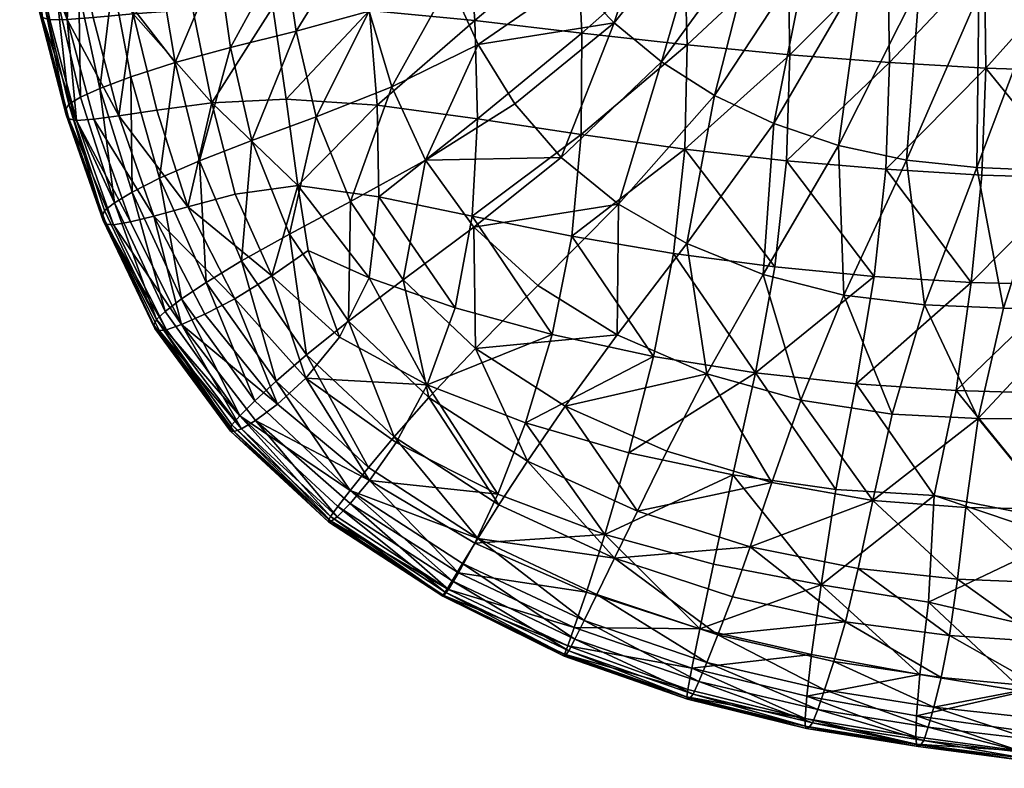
# Model space of a CAD drawing. Header units: inches. Extents: x -89.2 to 0, y -64 to 0.
# Tile 33 of 161: x -24.6 to -15.8, y -63.9 to -57.2. Entities that reach past the tile are written whole.
import ezdxf

# ---------------------------------------------------------------- set-up
doc = ezdxf.new("R2010")
doc.units = ezdxf.units.IN
doc.header["$MEASUREMENT"] = 0
doc.layers.add('AFUCH-3-STUP', color=5, linetype='Continuous')

msp = doc.modelspace()

# ---------------------------------------------------------------- meshes
at = {"layer": 'AFUCH-3-STUP'}
mesh = msp.add_polyface(dxfattribs=at)
corners = [(-15.9495, -56.6717, 17.331), (-15.1122, -56.7016, 17.3394), (-15.1392, -55.773, 17.3728), (-15.9775, -55.7446, 17.3641), (-14.2997, -56.7203, 17.3461), (-17.6943, -57.5048, 17.2338), (-18.615, -57.4154, 17.179), (-18.6362, -58.3491, 17.1236), (-17.7237, -58.453, 17.1669), (-16.8003, -57.5733, 17.2668), (-16.8344, -58.53, 17.1973), (-15.9368, -57.6226, 17.292), (-17.7136, -56.5696, 17.2685), (-18.6426, -56.4973, 17.2195), (-16.8158, -56.6273, 17.3051), (-15.1026, -57.6515, 17.3009), (-15.1389, -58.6077, 17.2389), (-17.7479, -55.658, 17.2969), (-16.8458, -55.7056, 17.3352), (-17.5322, -56.5957, 13.1543), (-17.997, -56.4048, 13.1476), (-17.4202, -55.0777, 13.1413), (-17.0439, -56.7534, 13.1597), (-16.9505, -55.1728, 13.1412), (-16.5321, -56.8745, 13.1603), (-16.473, -55.2517, 13.1412), (-16, -56.9573, 13.1631), (-15.9867, -55.3117, 13.1411), (-15.4508, -57.0054, 13.163), (-15.4928, -55.3555, 13.1412), (-14.8886, -57.0305, 13.1631), (-14.9917, -55.3861, 13.1412), (-18.3695, -57.868, 13.3288), (-17.8386, -58.1209, 13.3442), (-17.2595, -58.3175, 13.354), (-16.649, -58.4497, 13.3627), (-16.0196, -58.5144, 13.3655), (-15.3836, -58.5396, 13.3626), (-14.7487, -58.5544, 13.3584), (-14.323, -57.0515, 13.1634)]
mesh.append_faces([[corners[k] for k in face] for face in [(0, 1, 2), (2, 3, 0), (2, 1, 4), (5, 6, 7), (7, 8, 5), (9, 5, 8), (8, 10, 9), (11, 9, 10), (12, 13, 6), (6, 5, 12), (14, 12, 5), (5, 9, 14), (0, 14, 9), (9, 11, 0), (1, 0, 11), (11, 15, 1), (16, 15, 11), (4, 1, 15), (13, 12, 17), (12, 14, 18), (14, 0, 3), (19, 20, 21), (22, 19, 23), (24, 22, 25), (26, 24, 27), (28, 26, 29), (30, 28, 31), (20, 19, 32), (33, 32, 19), (19, 22, 33), (34, 33, 22), (22, 24, 34), (35, 34, 24), (24, 26, 35), (36, 35, 26), (26, 28, 36), (37, 36, 28), (28, 30, 37), (38, 37, 30), (30, 39, 38)]], dxfattribs={"vtx0": -1, "vtx1": -1, "vtx2": -1})
mesh = msp.add_polyface(dxfattribs=at)
corners = [(-19.2708, -55.6866, 13.1455), (-19.9774, -56.4137, 13.2684), (-20.2726, -55.9785, 13.2412), (-20.7415, -56.8517, 13.4455), (-20.9434, -56.2849, 13.3998), (-21.1109, -55.7061, 13.3578), (-21.6023, -56.4527, 13.5496), (-21.4633, -57.1129, 13.6053), (-21.262, -57.7898, 13.6608), (-20.4885, -57.4127, 13.4787), (-19.6461, -56.8288, 13.2893), (-19.2696, -57.2163, 13.302), (-20.1594, -57.9446, 13.5021), (-20.9587, -58.4479, 13.6942), (-21.9385, -58.0602, 13.8179), (-20.5185, -57.1968, 17.0239), (-21.4611, -57.1084, 16.9049), (-21.3925, -57.9549, 16.8595), (-20.4923, -58.0776, 16.9675), (-19.5599, -57.3087, 17.116), (-19.5635, -58.2195, 17.0568), (-18.615, -57.4154, 17.179), (-18.6362, -58.3491, 17.1236), (-20.5819, -56.3273, 17.0589), (-21.5526, -56.2637, 16.9339), (-19.6013, -56.4128, 17.1527), (-18.6426, -56.4973, 17.2195), (-20.6534, -55.472, 17.0771), (-19.6554, -55.5361, 17.1763), (-18.6844, -55.6007, 17.2463), (-18.8652, -55.9439, 13.1464), (-18.4407, -56.1849, 13.1472), (-18.8459, -57.5657, 13.3142), (-17.997, -56.4048, 13.1476), (-18.3695, -57.868, 13.3288), (-19.7439, -58.4257, 13.5117), (-19.2289, -58.8422, 13.5265)]
mesh.append_faces([[corners[k] for k in face] for face in [(0, 1, 2), (3, 4, 2), (2, 1, 3), (5, 4, 6), (7, 6, 4), (4, 3, 7), (8, 7, 3), (3, 9, 8), (10, 9, 3), (3, 1, 10), (11, 12, 9), (9, 10, 11), (13, 8, 9), (9, 12, 13), (7, 8, 14), (15, 16, 17), (17, 18, 15), (19, 15, 18), (18, 20, 19), (21, 19, 20), (20, 22, 21), (23, 24, 16), (16, 15, 23), (25, 23, 15), (15, 19, 25), (26, 25, 19), (19, 21, 26), (24, 23, 27), (23, 25, 28), (25, 26, 29), (10, 1, 0), (0, 30, 10), (11, 10, 30), (30, 31, 11), (32, 11, 31), (31, 33, 32), (34, 32, 33), (35, 12, 11), (11, 32, 35), (32, 34, 36)]], dxfattribs={"vtx0": -1, "vtx1": -1, "vtx2": -1})
mesh = msp.add_polyface(dxfattribs=at)
corners = [(-23.3406, -56.7532, 14.0517), (-23.4218, -55.9797, 14.0217), (-22.8844, -55.9173, 13.841), (-22.8174, -56.6574, 13.8776), (-22.2302, -56.5638, 13.711), (-22.3034, -55.8648, 13.669), (-23.7628, -56.8513, 14.227), (-23.8715, -56.0502, 14.2025), (-23.2048, -57.5737, 14.1007), (-23.5994, -57.7013, 14.2556), (-21.706, -55.8037, 13.5089), (-21.6023, -56.4527, 13.5496), (-22.1199, -57.2935, 13.7631), (-21.4633, -57.1129, 13.6053), (-21.9385, -58.0602, 13.8179), (-21.6315, -58.8204, 13.8598), (-21.262, -57.7898, 13.6608), (-22.707, -57.4396, 13.9248), (-22.5159, -58.2728, 13.9746), (-22.9845, -58.4535, 14.1357), (-23.3431, -58.6095, 14.2815), (-23.5896, -58.7343, 14.4296), (-23.8774, -57.8065, 14.4136), (-21.3925, -57.9549, 16.8595), (-22.2088, -57.9008, 16.7394), (-22.1039, -58.6752, 16.694), (-22.8743, -57.9359, 16.6102), (-22.3278, -57.0758, 16.772), (-23.0462, -57.0974, 16.6332), (-23.5808, -57.138, 16.509), (-23.3677, -58.001, 16.4949), (-21.4611, -57.1084, 16.9049), (-23.1928, -56.2576, 16.6435), (-23.7458, -56.2839, 16.5104), (-23.7089, -58.0522, 16.3841), (-23.9382, -57.1707, 16.3794), (-22.4477, -56.243, 16.7897), (-21.5526, -56.2637, 16.9339)]
mesh.append_faces([[corners[k] for k in face] for face in [(0, 1, 2), (2, 3, 0), (4, 3, 2), (2, 5, 4), (6, 7, 1), (1, 0, 6), (8, 9, 6), (6, 0, 8), (10, 11, 4), (12, 4, 11), (11, 13, 12), (14, 12, 13), (15, 14, 16), (17, 3, 4), (4, 12, 17), (18, 17, 12), (12, 14, 18), (8, 0, 3), (3, 17, 8), (19, 8, 17), (17, 18, 19), (20, 9, 8), (8, 19, 20), (23, 24, 25), (25, 24, 26), (27, 28, 26), (26, 24, 27), (29, 30, 26), (26, 28, 29), (31, 27, 24), (24, 23, 31), (32, 33, 29), (29, 28, 32), (34, 30, 29), (36, 32, 28), (28, 27, 36), (37, 36, 27), (27, 31, 37)]], dxfattribs={"vtx0": -1, "vtx1": -1, "vtx2": -1})
mesh.append_faces([[corners[k] for k in face] for face in [(29, 35, 34)]], dxfattribs={"vtx0": -1, "vtx2": -1})
mesh.append_faces([[corners[k] for k in face] for face in [(21, 22, 9)]], dxfattribs={"vtx1": -1, "vtx2": -1})
mesh = msp.add_polyface(dxfattribs=at)
corners = [(-24.0669, -56.9338, 14.3966), (-24.2004, -56.1109, 14.3794), (-23.8715, -56.0502, 14.2025), (-23.7628, -56.8513, 14.227), (-23.8774, -57.8065, 14.4136), (-23.5994, -57.7013, 14.2556), (-24.2598, -56.994, 14.5859), (-24.4135, -56.1547, 14.5708), (-24.052, -57.8851, 14.5968), (-24.3773, -57.0422, 14.8208), (-24.5379, -56.1896, 14.8127), (-24.1563, -57.9458, 14.8276), (-24.4153, -57.0865, 15.1248), (-24.5858, -56.2263, 15.1167), (-24.1837, -57.9945, 15.1316), (-23.7481, -58.8297, 14.6034), (-24.4161, -57.1313, 15.4633), (-24.5969, -56.2668, 15.4537), (-24.1814, -58.0408, 15.4699), (-24.3937, -57.1693, 15.7829), (-24.5746, -56.3015, 15.7737), (-24.1563, -58.0774, 15.7935), (-24.0886, -58.0941, 16.0595), (-24.3272, -57.1908, 16.0463), (-24.5063, -56.3225, 16.0331), (-24.1725, -57.1886, 16.2397), (-23.9319, -58.0808, 16.2452), (-24.1146, -56.3076, 16.3761), (-23.9382, -57.1707, 16.3794), (-23.5808, -57.138, 16.509), (-23.7458, -56.2839, 16.5104), (-24.3547, -56.3223, 16.2318), (-23.7089, -58.0522, 16.3841)]
mesh.append_faces([[corners[k] for k in face] for face in [(2, 3, 0), (3, 5, 4), (12, 13, 10), (14, 12, 9), (16, 17, 13), (13, 12, 16), (18, 16, 12), (12, 14, 18), (19, 20, 17), (17, 16, 19), (21, 19, 16), (16, 18, 21), (19, 21, 22), (24, 20, 19), (29, 30, 27)]], dxfattribs={"vtx0": -1, "vtx1": -1, "vtx2": -1})
mesh.append_faces([[corners[k] for k in face] for face in [(11, 8, 15), (19, 23, 24), (25, 23, 22), (22, 26, 25), (25, 28, 27), (27, 31, 25)]], dxfattribs={"vtx0": -1, "vtx2": -1})
mesh.append_faces([[corners[k] for k in face] for face in [(0, 1, 2), (4, 0, 3), (6, 7, 1), (1, 0, 6), (8, 6, 0), (0, 4, 8), (9, 10, 7), (7, 6, 9), (11, 9, 6), (6, 8, 11), (10, 9, 12), (9, 11, 14), (22, 23, 19), (15, 8, 4), (27, 28, 29), (25, 31, 24), (24, 23, 25), (32, 28, 25), (25, 26, 32)]], dxfattribs={"vtx1": -1, "vtx2": -1})
mesh = msp.add_polyface(dxfattribs=at)
corners = [(-20.4908, -61.8402, 14.3243), (-20.3023, -61.5385, 14.1828), (-19.2662, -62.0156, 14.1906), (-19.4239, -62.34, 14.3252), (-20.0458, -61.1457, 14.0424), (-19.0607, -61.5945, 14.0495), (-18.0494, -61.914, 14.0602), (-18.2084, -62.3634, 14.1994), (-19.2289, -58.8422, 13.5265), (-19.9524, -59.5723, 13.7052), (-20.5271, -59.0478, 13.7067), (-19.7439, -58.4257, 13.5117), (-20.5118, -60.1352, 13.8741), (-19.7065, -60.6519, 13.8781), (-19.2427, -60.0145, 13.7154), (-18.4368, -60.363, 13.7336), (-18.7954, -61.0562, 13.8959), (-17.855, -61.3389, 13.9047), (-19.5167, -62.3213, 16.4108), (-20.5174, -61.8804, 16.398), (-20.6635, -62.1468, 16.2451), (-18.2045, -61.2686, 16.7896), (-19.1381, -61.0721, 16.7484), (-19.3512, -61.8024, 16.5808), (-18.3792, -62.0689, 16.6086), (-20.0636, -60.8038, 16.6983), (-20.3121, -61.4419, 16.5477), (-18.7361, -59.2862, 17.0322), (-18.9159, -60.2081, 16.9059), (-18.0034, -60.354, 16.9497), (-20.9456, -60.4612, 16.6433), (-19.823, -60.0109, 16.8419), (-19.6474, -59.1311, 16.9666), (-20.5408, -58.9515, 16.8808), (-19.5635, -58.2195, 17.0568), (-20.4923, -58.0776, 16.9675), (-18.6362, -58.3491, 17.1236), (-18.8459, -57.5657, 13.3142), (-18.6184, -59.1949, 13.5358), (-18.3695, -57.868, 13.3288)]
mesh.append_faces([[corners[k] for k in face] for face in [(0, 1, 2), (2, 3, 0), (4, 5, 2), (2, 1, 4), (6, 7, 2), (2, 5, 6), (8, 9, 10), (10, 11, 8), (12, 13, 4), (14, 13, 12), (12, 9, 14), (15, 16, 13), (13, 14, 15), (5, 4, 13), (13, 16, 5), (5, 16, 17), (21, 22, 23), (23, 24, 21), (25, 26, 23), (23, 22, 25), (23, 26, 19), (27, 28, 29), (29, 28, 22), (30, 25, 31), (28, 31, 25), (25, 22, 28), (31, 32, 33), (34, 35, 33), (33, 32, 34), (28, 27, 32), (32, 31, 28), (36, 34, 32), (32, 27, 36), (8, 11, 37), (38, 8, 39), (14, 9, 8), (8, 38, 14), (15, 14, 38)]], dxfattribs={"vtx0": -1, "vtx1": -1, "vtx2": -1})
mesh.append_faces([[corners[k] for k in face] for face in [(18, 19, 20), (19, 18, 23)]], dxfattribs={"vtx1": -1, "vtx2": -1})
mesh = msp.add_polyface(dxfattribs=at)
corners = [(-14.5567, -60.7636, 13.7128), (-14.4081, -59.7866, 13.5438), (-13.7291, -59.7948, 13.5363), (-13.8448, -60.7553, 13.702), (-14.1201, -58.5719, 13.3545), (-13.4997, -58.5976, 13.3519), (-13.131, -60.7451, 13.691), (-14.601, -61.572, 13.8706), (-15.22, -59.5647, 17.1516), (-16.0697, -59.5441, 17.1381), (-16.2047, -60.5116, 17.0143), (-15.3053, -60.5401, 17.0325), (-15.2527, -61.6804, 16.8478), (-14.4635, -61.2102, 16.9419), (-14.4495, -60.4354, 17.0584), (-14.3889, -59.541, 17.1615), (-15.1389, -58.6077, 17.2389), (-15.9732, -58.5824, 17.2288), (-16.8344, -58.53, 17.1973), (-14.3256, -58.6077, 17.2456), (-13.637, -60.3752, 17.0717), (-13.5784, -59.5016, 17.1676), (-13.5275, -58.5867, 17.2461), (-13.4997, -57.6573, 17.3005), (-15.1026, -57.6515, 17.3009), (-13.6929, -61.1594, 16.958), (-15.09, -59.7806, 13.5518), (-14.7487, -58.5544, 13.3584), (-15.2722, -60.7676, 13.7248), (-16.0051, -60.7634, 13.7355), (-15.7799, -59.7737, 13.5598), (-15.3836, -58.5396, 13.3626), (-16.486, -59.7462, 13.5645), (-15.9368, -57.6226, 17.292), (-16.649, -58.4497, 13.3627), (-16.0196, -58.5144, 13.3655)]
mesh.append_faces([[corners[k] for k in face] for face in [(0, 1, 2), (2, 3, 0), (4, 5, 2), (2, 1, 4), (6, 3, 2), (7, 0, 3), (8, 9, 10), (10, 11, 8), (12, 11, 10), (13, 14, 11), (15, 8, 11), (11, 14, 15), (16, 17, 9), (9, 8, 16), (9, 17, 18), (19, 16, 8), (8, 15, 19), (20, 21, 15), (15, 14, 20), (22, 19, 15), (15, 21, 22), (19, 22, 23), (24, 16, 19), (25, 20, 14), (14, 13, 25), (26, 27, 4), (4, 1, 26), (0, 28, 26), (26, 1, 0), (29, 30, 26), (26, 28, 29), (31, 27, 26), (26, 30, 31), (32, 30, 29), (28, 0, 7), (18, 17, 33), (33, 17, 16), (34, 35, 32), (30, 32, 35), (35, 31, 30)]], dxfattribs={"vtx0": -1, "vtx1": -1, "vtx2": -1})
mesh = msp.add_polyface(dxfattribs=at)
corners = [(-23.8547, -58.9478, 15.1382), (-23.8363, -58.8994, 14.8381), (-23.3694, -59.878, 14.8447), (-23.3944, -59.9275, 15.1444), (-23.7481, -58.8297, 14.6034), (-23.2934, -59.805, 14.6018), (-24.1814, -58.0408, 15.4699), (-24.1837, -57.9945, 15.1316), (-23.8485, -58.9895, 15.472), (-24.1563, -57.9458, 14.8276), (-23.3848, -59.9574, 15.4724), (-23.8213, -59.0208, 15.7951), (-24.1563, -58.0774, 15.7935), (-23.7569, -59.0295, 16.0655), (-24.0886, -58.0941, 16.0595), (-23.348, -59.9759, 15.7879), (-23.2813, -59.9701, 16.0596), (-23.6052, -59.0005, 16.2545), (-23.9319, -58.0808, 16.2452), (-23.1454, -59.9224, 16.2635), (-22.9269, -59.5438, 14.2984), (-23.3431, -58.6095, 14.2815), (-22.9845, -58.4535, 14.1357), (-23.5994, -57.7013, 14.2556), (-23.5896, -58.7343, 14.4296), (-23.1461, -59.6925, 14.435), (-23.8774, -57.8065, 14.4136), (-23.3942, -58.949, 16.3853), (-22.9374, -59.8297, 16.3868), (-23.0905, -58.8661, 16.4862), (-22.6669, -58.7526, 16.5854), (-22.8743, -57.9359, 16.6102), (-23.3677, -58.001, 16.4949), (-23.7089, -58.0522, 16.3841), (-22.668, -59.6902, 16.4823)]
mesh.append_faces([[corners[k] for k in face] for face in [(2, 3, 0), (6, 7, 0), (0, 8, 6), (0, 7, 9), (10, 8, 0), (0, 3, 10), (11, 12, 6), (6, 8, 11), (12, 11, 13), (10, 15, 11), (11, 8, 10), (11, 15, 16), (20, 21, 22), (23, 21, 24), (21, 20, 25), (29, 30, 31), (31, 32, 29), (29, 32, 33), (34, 29, 27)]], dxfattribs={"vtx0": -1, "vtx1": -1, "vtx2": -1})
mesh.append_faces([[corners[k] for k in face] for face in [(0, 1, 2), (4, 1, 9), (27, 17, 19), (19, 28, 27)]], dxfattribs={"vtx0": -1, "vtx2": -1})
mesh.append_faces([[corners[k] for k in face] for face in [(4, 5, 2), (2, 1, 4), (9, 1, 0), (13, 14, 12), (16, 13, 11), (17, 18, 14), (14, 13, 17), (19, 17, 13), (13, 16, 19), (25, 24, 21), (26, 24, 4), (5, 4, 24), (24, 25, 5), (27, 33, 18), (18, 17, 27), (33, 27, 29), (27, 28, 34)]], dxfattribs={"vtx1": -1, "vtx2": -1})
mesh = msp.add_polyface(dxfattribs=at)
corners = [(-21.262, -57.7898, 13.6608), (-20.9587, -58.4479, 13.6942), (-21.6315, -58.8204, 13.8598), (-21.1594, -59.5208, 13.8741), (-20.5271, -59.0478, 13.7067), (-19.7439, -58.4257, 13.5117), (-20.1594, -57.9446, 13.5021), (-20.5118, -60.1352, 13.8741), (-19.9524, -59.5723, 13.7052), (-22.1789, -59.1117, 14.0207), (-22.5159, -58.2728, 13.9746), (-21.9385, -58.0602, 13.8179), (-21.6506, -59.8918, 14.0377), (-20.9285, -60.5748, 14.0423), (-22.6077, -59.35, 14.164), (-22.9845, -58.4535, 14.1357), (-22.026, -60.1921, 14.1816), (-22.9269, -59.5438, 14.2984), (-22.2988, -60.4286, 14.3122), (-22.4885, -60.6063, 14.4458), (-23.1461, -59.6925, 14.435), (-21.4651, -59.5031, 16.703), (-21.7309, -60.0361, 16.5926), (-20.9456, -60.4612, 16.6433), (-20.6934, -59.7706, 16.7725), (-22.1039, -58.6752, 16.694), (-21.3787, -58.7767, 16.7904), (-21.3925, -57.9549, 16.8595), (-22.8743, -57.9359, 16.6102), (-22.6669, -58.7526, 16.5854), (-22.337, -59.4861, 16.5712), (-22.0117, -59.2574, 16.6502), (-20.4923, -58.0776, 16.9675), (-20.5408, -58.9515, 16.8808), (-19.823, -60.0109, 16.8419), (-23.0905, -58.8661, 16.4862), (-22.668, -59.6902, 16.4823), (-22.9374, -59.8297, 16.3868), (-22.2873, -60.6345, 16.3878), (-22.0336, -60.4025, 16.4911)]
mesh.append_faces([[corners[k] for k in face] for face in [(0, 1, 2), (3, 2, 1), (1, 4, 3), (5, 4, 1), (1, 6, 5), (7, 3, 4), (4, 8, 7), (9, 10, 11), (11, 2, 9), (12, 9, 2), (2, 3, 12), (13, 12, 3), (14, 15, 10), (10, 9, 14), (16, 14, 9), (9, 12, 16), (15, 14, 17), (18, 17, 14), (14, 16, 18), (21, 22, 23), (23, 24, 21), (25, 26, 27), (28, 29, 25), (30, 31, 25), (25, 29, 30), (21, 26, 25), (25, 31, 21), (32, 27, 26), (26, 33, 32), (24, 33, 26), (26, 21, 24), (33, 24, 34), (30, 29, 35), (35, 36, 30), (30, 36, 39), (39, 22, 30), (31, 30, 22), (22, 21, 31)]], dxfattribs={"vtx0": -1, "vtx1": -1, "vtx2": -1})
mesh.append_faces([[corners[k] for k in face] for face in [(36, 37, 38)]], dxfattribs={"vtx0": -1, "vtx2": -1})
mesh.append_faces([[corners[k] for k in face] for face in [(19, 20, 17)]], dxfattribs={"vtx1": -1, "vtx2": -1})
mesh = msp.add_polyface(dxfattribs=at)
corners = [(-17.855, -61.3389, 13.9047), (-18.0494, -61.914, 14.0602), (-19.0607, -61.5945, 14.0495), (-16.939, -59.4904, 17.1139), (-17.8292, -59.4058, 17.0791), (-18.0034, -60.354, 16.9497), (-17.1006, -60.4527, 16.9858), (-18.7361, -59.2862, 17.0322), (-19.1381, -61.0721, 16.7484), (-18.2045, -61.2686, 16.7896), (-17.2817, -61.3997, 16.8199), (-16.0697, -59.5441, 17.1381), (-16.2047, -60.5116, 17.0143), (-16.4018, -61.4548, 16.8564), (-16.8344, -58.53, 17.1973), (-18.3792, -62.0689, 16.6086), (-17.4133, -62.2544, 16.6285), (-16.4525, -62.4091, 16.6363), (-16.9513, -61.5, 13.9087), (-16.7769, -60.7259, 13.7413), (-16.0051, -60.7634, 13.7355), (-16.486, -59.7462, 13.5645), (-16.192, -62.2029, 14.06), (-17.0819, -62.1073, 14.0655), (-17.596, -60.6, 13.7451), (-17.7237, -58.453, 17.1669), (-18.6362, -58.3491, 17.1236), (-18.3695, -57.868, 13.3288), (-17.8386, -58.1209, 13.3442), (-18.6184, -59.1949, 13.5358), (-17.9324, -59.4724, 13.5474), (-17.2595, -58.3175, 13.354), (-17.2097, -59.657, 13.5567), (-16.649, -58.4497, 13.3627), (-18.4368, -60.363, 13.7336), (-18.7954, -61.0562, 13.8959)]
mesh.append_faces([[corners[k] for k in face] for face in [(0, 1, 2), (3, 4, 5), (5, 6, 3), (5, 4, 7), (8, 9, 5), (10, 6, 5), (5, 9, 10), (11, 3, 6), (6, 12, 11), (13, 12, 6), (6, 10, 13), (14, 3, 11), (9, 15, 16), (16, 10, 9), (13, 10, 16), (16, 17, 13), (18, 19, 20), (20, 19, 21), (22, 23, 18), (1, 0, 18), (18, 23, 1), (24, 19, 18), (18, 0, 24), (4, 25, 26), (26, 7, 4), (3, 14, 25), (25, 4, 3), (27, 28, 29), (30, 29, 28), (28, 31, 30), (32, 30, 31), (31, 33, 32), (21, 32, 33), (29, 30, 34), (24, 34, 30), (30, 32, 24), (19, 24, 32), (32, 21, 19), (0, 35, 34), (34, 24, 0)]], dxfattribs={"vtx0": -1, "vtx1": -1, "vtx2": -1})
mesh = msp.add_polyface(dxfattribs=at)
corners = [(-22.6244, -60.7399, 14.6135), (-22.4885, -60.6063, 14.4458), (-21.6345, -61.4101, 14.4556), (-21.7445, -61.5523, 14.6279), (-22.2988, -60.4286, 14.3122), (-21.4702, -61.2026, 14.3225), (-21.8124, -61.6431, 14.863), (-22.6949, -60.82, 14.8552), (-23.3694, -59.878, 14.8447), (-23.2934, -59.805, 14.6018), (-23.1461, -59.6925, 14.435), (-22.7064, -60.8524, 15.1538), (-23.3944, -59.9275, 15.1444), (-21.8268, -61.6713, 15.1573), (-22.706, -60.8787, 15.4755), (-23.3848, -59.9574, 15.4724), (-21.8294, -61.6912, 15.4751), (-21.8051, -61.6843, 15.787), (-22.6735, -60.8811, 15.7897), (-23.348, -59.9759, 15.7879), (-22.6101, -60.8579, 16.0612), (-21.7519, -61.6454, 16.0611), (-21.2416, -60.9271, 14.1886), (-22.026, -60.1921, 14.1816), (-21.6506, -59.8918, 14.0377), (-22.9269, -59.5438, 14.2984), (-22.4845, -60.7804, 16.2595), (-23.1454, -59.9224, 16.2635), (-23.2813, -59.9701, 16.0596), (-22.2873, -60.6345, 16.3878), (-22.9374, -59.8297, 16.3868), (-21.6349, -61.5254, 16.25), (-21.4607, -61.3205, 16.3926), (-22.0336, -60.4025, 16.4911), (-22.668, -59.6902, 16.4823)]
mesh.append_faces([[corners[k] for k in face] for face in [(4, 5, 2), (11, 12, 8), (13, 11, 7), (14, 15, 12), (12, 11, 14), (16, 14, 11), (11, 13, 16), (17, 18, 14), (14, 16, 17), (19, 15, 14), (14, 18, 19), (20, 18, 17), (22, 23, 24), (5, 4, 23), (23, 22, 5), (25, 4, 1), (19, 18, 20), (29, 33, 34)]], dxfattribs={"vtx0": -1, "vtx1": -1, "vtx2": -1})
mesh.append_faces([[corners[k] for k in face] for face in [(0, 1, 2), (2, 3, 0), (8, 9, 0), (0, 7, 8), (17, 21, 20), (20, 26, 27), (27, 28, 20), (21, 31, 26), (26, 20, 21), (33, 29, 32)]], dxfattribs={"vtx0": -1, "vtx2": -1})
mesh.append_faces([[corners[k] for k in face] for face in [(2, 1, 4), (6, 7, 0), (0, 3, 6), (10, 1, 0), (0, 9, 10), (8, 7, 11), (7, 6, 13), (29, 30, 27), (27, 26, 29), (32, 29, 26), (26, 31, 32), (20, 28, 19)]], dxfattribs={"vtx1": -1, "vtx2": -1})
mesh = msp.add_polyface(dxfattribs=at)
corners = [(-21.6345, -61.4101, 14.4556), (-21.4702, -61.2026, 14.3225), (-20.4908, -61.8402, 14.3243), (-20.6269, -62.0644, 14.4654), (-21.2416, -60.9271, 14.1886), (-20.3023, -61.5385, 14.1828), (-20.7205, -62.2187, 14.6377), (-21.7445, -61.5523, 14.6279), (-19.6207, -62.7429, 14.641), (-20.7831, -62.3194, 14.8645), (-21.8124, -61.6431, 14.863), (-19.6761, -62.8457, 14.8651), (-20.8044, -62.3504, 15.1508), (-21.8268, -61.6713, 15.1573), (-19.7054, -62.8847, 15.1464), (-20.8057, -62.3552, 15.4652), (-21.8294, -61.6912, 15.4751), (-19.718, -62.8944, 15.4593), (-20.7953, -62.3494, 15.7739), (-21.8051, -61.6843, 15.787), (-19.7144, -62.8766, 15.7621), (-20.755, -62.2953, 16.0466), (-21.7519, -61.6454, 16.0611), (-19.6853, -62.8017, 16.0272), (-21.6349, -61.5254, 16.25), (-20.6635, -62.1468, 16.2451), (-19.6262, -62.6385, 16.2438), (-21.1594, -59.5208, 13.8741), (-20.5118, -60.1352, 13.8741), (-20.9285, -60.5748, 14.0423), (-20.0458, -61.1457, 14.0424), (-21.6506, -59.8918, 14.0377), (-21.4607, -61.3205, 16.3926), (-20.5174, -61.8804, 16.398), (-21.224, -60.9793, 16.5178), (-22.0336, -60.4025, 16.4911), (-20.3121, -61.4419, 16.5477), (-20.9456, -60.4612, 16.6433), (-20.0636, -60.8038, 16.6983), (-19.823, -60.0109, 16.8419), (-20.6934, -59.7706, 16.7725), (-21.7309, -60.0361, 16.5926)]
mesh.append_faces([[corners[k] for k in face] for face in [(0, 1, 2), (4, 5, 2), (2, 1, 4), (12, 13, 10), (14, 12, 9), (15, 16, 13), (13, 12, 15), (17, 15, 12), (18, 19, 16), (16, 15, 18), (20, 18, 15), (19, 18, 21), (27, 28, 29), (30, 29, 28), (31, 29, 4), (5, 4, 29), (29, 30, 5), (32, 34, 35), (36, 34, 32), (37, 34, 36), (36, 38, 37), (39, 40, 37), (35, 34, 37), (37, 41, 35)]], dxfattribs={"vtx0": -1, "vtx1": -1, "vtx2": -1})
mesh.append_faces([[corners[k] for k in face] for face in [(2, 3, 0), (24, 22, 21), (21, 25, 24), (32, 24, 25), (25, 33, 32)]], dxfattribs={"vtx0": -1, "vtx2": -1})
mesh.append_faces([[corners[k] for k in face] for face in [(6, 7, 0), (0, 3, 6), (8, 6, 3), (9, 10, 7), (7, 6, 9), (11, 9, 6), (10, 9, 12), (21, 22, 19), (23, 21, 18), (26, 25, 21), (32, 33, 36)]], dxfattribs={"vtx1": -1, "vtx2": -1})
mesh = msp.add_polyface(dxfattribs=at)
corners = [(-13.8448, -60.7553, 13.702), (-13.8709, -61.5582, 13.8588), (-14.601, -61.572, 13.8706), (-13.1414, -61.5396, 13.8459), (-14.6045, -62.24, 14.0356), (-13.8565, -62.2285, 14.0189), (-13.1153, -62.209, 14.0032), (-14.6079, -62.7844, 14.1804), (-13.8385, -62.7825, 14.1702), (-13.0847, -62.7671, 14.1566), (-16.2047, -60.5116, 17.0143), (-16.4018, -61.4548, 16.8564), (-15.2527, -61.6804, 16.8478), (-15.3053, -60.5401, 17.0325), (-14.4635, -61.2102, 16.9419), (-13.6929, -61.1594, 16.958), (-14.4553, -61.7728, 16.8377), (-13.748, -61.8372, 16.8324), (-14.9808, -61.7396, 16.8385), (-15.2527, -61.8405, 16.8141), (-14.557, -62.2836, 16.7228), (-13.8137, -62.4509, 16.6957), (-15.3432, -61.5764, 13.881), (-16.1174, -61.5627, 13.8978), (-16.0051, -60.7634, 13.7355), (-15.2722, -60.7676, 13.7248), (-16.9513, -61.5, 13.9087), (-16.192, -62.2029, 14.06), (-15.3752, -62.2356, 14.049), (-15.4089, -62.7649, 14.1958), (-16.2642, -62.7086, 14.2045), (-15.51, -62.627, 16.6147), (-14.6623, -62.8537, 16.5738), (-13.8715, -63.0062, 16.5398), (-16.4525, -62.4091, 16.6363), (-15.5967, -63.2119, 16.4224), (-16.4018, -61.4548, 16.8564)]
mesh.append_faces([[corners[k] for k in face] for face in [(0, 1, 2), (3, 1, 0), (4, 2, 1), (1, 5, 4), (6, 5, 1), (7, 4, 5), (5, 8, 7), (9, 8, 5), (10, 11, 12), (13, 12, 14), (15, 14, 16), (16, 17, 15), (12, 18, 16), (16, 14, 12), (19, 20, 16), (16, 18, 19), (21, 17, 16), (16, 20, 21), (22, 23, 24), (24, 25, 22), (24, 23, 26), (2, 22, 25), (26, 23, 27), (28, 27, 23), (23, 22, 28), (4, 28, 22), (22, 2, 4), (29, 30, 27), (27, 28, 29), (7, 29, 28), (28, 4, 7), (31, 32, 20), (20, 19, 31), (33, 21, 20), (20, 32, 33), (19, 11, 34), (34, 31, 19), (35, 31, 34), (12, 36, 19), (19, 18, 12)]], dxfattribs={"vtx0": -1, "vtx1": -1, "vtx2": -1})
mesh = msp.add_polyface(dxfattribs=at)
corners = [(-18.3388, -62.703, 14.3343), (-19.4239, -62.34, 14.3252), (-19.2662, -62.0156, 14.1906), (-18.2084, -62.3634, 14.1994), (-19.5382, -62.5752, 14.4728), (-20.6269, -62.0644, 14.4654), (-20.4908, -61.8402, 14.3243), (-18.4381, -62.9496, 14.4766), (-19.6207, -62.7429, 14.641), (-18.5097, -63.1222, 14.6453), (-20.7205, -62.2187, 14.6377), (-19.6761, -62.8457, 14.8651), (-18.5612, -63.2357, 14.8602), (-20.7831, -62.3194, 14.8645), (-19.7054, -62.8847, 15.1464), (-20.8044, -62.3504, 15.1508), (-19.718, -62.8944, 15.4593), (-20.8057, -62.3552, 15.4652), (-19.7144, -62.8766, 15.7621), (-20.7953, -62.3494, 15.7739), (-19.6853, -62.8017, 16.0272), (-20.755, -62.2953, 16.0466), (-19.6262, -62.6385, 16.2438), (-20.6635, -62.1468, 16.2451), (-19.5167, -62.3213, 16.4108), (-18.5017, -62.6484, 16.4244), (-18.3792, -62.0689, 16.6086), (-19.3512, -61.8024, 16.5808), (-17.4443, -63.3717, 14.651), (-17.4905, -63.4926, 14.8579), (-18.5917, -63.2703, 15.1438), (-17.5219, -63.5307, 15.1379), (-18.6112, -63.2802, 15.4562), (-17.5448, -63.5424, 15.4498), (-18.6164, -63.2593, 15.7588), (-17.556, -63.5206, 15.7537), (-18.6076, -63.1941, 16.0262), (-17.5574, -63.4536, 16.0221), (-18.5716, -63.0022, 16.2444), (-17.5004, -62.8801, 16.4296)]
mesh.append_faces([[corners[k] for k in face] for face in [(0, 1, 2), (2, 3, 0), (6, 1, 4), (1, 0, 7), (15, 14, 16), (17, 16, 18), (19, 18, 20), (25, 26, 27), (30, 14, 11), (31, 30, 12), (32, 16, 14), (14, 30, 32), (33, 32, 30), (34, 18, 16), (16, 32, 34), (35, 34, 32), (18, 34, 36)]], dxfattribs={"vtx0": -1, "vtx1": -1, "vtx2": -1})
mesh.append_faces([[corners[k] for k in face] for face in [(27, 24, 25), (38, 36, 37)]], dxfattribs={"vtx0": -1, "vtx2": -1})
mesh.append_faces([[corners[k] for k in face] for face in [(4, 5, 6), (7, 4, 1), (5, 4, 8), (9, 8, 4), (4, 7, 9), (10, 8, 11), (12, 11, 8), (8, 9, 12), (13, 11, 14), (21, 20, 22), (23, 22, 24), (28, 9, 7), (29, 12, 9), (11, 12, 30), (36, 20, 18), (37, 36, 34), (38, 22, 20), (20, 36, 38), (25, 24, 22), (22, 38, 25), (39, 25, 38)]], dxfattribs={"vtx1": -1, "vtx2": -1})
mesh = msp.add_polyface(dxfattribs=at)
corners = [(-18.5017, -62.6484, 16.4244), (-17.5004, -62.8801, 16.4296), (-17.4133, -62.2544, 16.6285), (-18.3792, -62.0689, 16.6086), (-16.5289, -63.057, 16.4318), (-16.4525, -62.4091, 16.6363), (-17.1965, -62.5857, 14.2037), (-18.2084, -62.3634, 14.1994), (-18.0494, -61.914, 14.0602), (-17.0819, -62.1073, 14.0655), (-16.2642, -62.7086, 14.2045), (-16.192, -62.2029, 14.06), (-18.3388, -62.703, 14.3343), (-17.2992, -62.942, 14.3439), (-16.3376, -63.0863, 14.3495), (-17.383, -63.1962, 14.4851), (-18.4381, -62.9496, 14.4766), (-16.4041, -63.3517, 14.4903), (-17.4443, -63.3717, 14.651), (-16.4546, -63.5312, 14.6526), (-18.5097, -63.1222, 14.6453), (-17.4905, -63.4926, 14.8579), (-16.493, -63.6496, 14.8561), (-18.5612, -63.2357, 14.8602), (-17.5219, -63.5307, 15.1379), (-16.5219, -63.6906, 15.1293), (-18.5917, -63.2703, 15.1438), (-17.5448, -63.5424, 15.4498), (-16.5451, -63.7048, 15.4392), (-18.6112, -63.2802, 15.4562), (-17.556, -63.5206, 15.7537), (-16.5593, -63.683, 15.7439), (-18.6164, -63.2593, 15.7588), (-17.5574, -63.4536, 16.0221), (-18.5716, -63.0022, 16.2444), (-17.5416, -63.2539, 16.2404), (-16.56, -63.4299, 16.235), (-16.5662, -63.6175, 16.0123)]
mesh.append_faces([[corners[k] for k in face] for face in [(2, 3, 0), (4, 5, 2), (6, 7, 8), (8, 9, 6), (10, 6, 9), (9, 11, 10), (12, 7, 6), (6, 13, 12), (14, 13, 6), (6, 10, 14), (12, 13, 15), (13, 14, 17), (25, 24, 21), (26, 24, 27), (28, 27, 24), (24, 25, 28), (29, 27, 30), (31, 30, 27), (27, 28, 31), (32, 30, 33), (33, 30, 31)]], dxfattribs={"vtx0": -1, "vtx1": -1, "vtx2": -1})
mesh.append_faces([[corners[k] for k in face] for face in [(2, 1, 4), (33, 35, 34), (37, 36, 35), (35, 33, 37), (31, 37, 33)]], dxfattribs={"vtx0": -1, "vtx2": -1})
mesh.append_faces([[corners[k] for k in face] for face in [(0, 1, 2), (15, 16, 12), (17, 15, 13), (16, 15, 18), (19, 18, 15), (15, 17, 19), (20, 18, 21), (22, 21, 18), (18, 19, 22), (23, 21, 24), (21, 22, 25), (34, 35, 1), (4, 1, 35), (35, 36, 4)]], dxfattribs={"vtx1": -1, "vtx2": -1})
mesh = msp.add_polyface(dxfattribs=at)
corners = [(-15.4519, -63.1704, 14.3427), (-16.3376, -63.0863, 14.3495), (-16.2642, -62.7086, 14.2045), (-15.4089, -62.7649, 14.1958), (-14.625, -63.2106, 14.3318), (-14.6549, -63.5069, 14.4814), (-15.4995, -63.45, 14.4875), (-16.4041, -63.3517, 14.4903), (-15.5389, -63.6375, 14.6478), (-16.4546, -63.5312, 14.6526), (-15.5695, -63.7611, 14.8471), (-16.493, -63.6496, 14.8561), (-14.7064, -63.8295, 14.8392), (-14.6834, -63.7027, 14.6425), (-15.5946, -63.8086, 15.1171), (-16.5219, -63.6906, 15.1293), (-14.7266, -63.8812, 15.1046), (-15.616, -63.8259, 15.4265), (-16.5451, -63.7048, 15.4392), (-16.56, -63.4299, 16.235), (-16.5662, -63.6175, 16.0123), (-15.6364, -63.7412, 16.0044), (-15.6289, -63.5616, 16.2284), (-16.5593, -63.683, 15.7439), (-15.6301, -63.8047, 15.7334), (-14.7565, -63.8796, 15.7199), (-14.7596, -63.8193, 15.9904), (-14.7499, -63.6562, 16.213), (-15.5967, -63.2119, 16.4224), (-16.5289, -63.057, 16.4318), (-14.7448, -63.8993, 15.4112), (-16.4525, -62.4091, 16.6363), (-14.7218, -63.345, 16.4025), (-14.6623, -62.8537, 16.5738), (-15.51, -62.627, 16.6147)]
mesh.append_faces([[corners[k] for k in face] for face in [(0, 1, 2), (2, 3, 0), (4, 0, 3), (7, 1, 0), (14, 15, 11), (16, 14, 10), (17, 18, 15), (15, 14, 17), (23, 24, 21), (21, 24, 25), (17, 14, 16), (16, 30, 17), (24, 17, 30), (30, 25, 24), (23, 18, 17), (17, 24, 23), (32, 33, 34)]], dxfattribs={"vtx0": -1, "vtx1": -1, "vtx2": -1})
mesh.append_faces([[corners[k] for k in face] for face in [(0, 6, 7), (8, 6, 5), (19, 20, 21), (21, 22, 19), (25, 26, 21), (31, 29, 28), (34, 28, 32)]], dxfattribs={"vtx0": -1, "vtx2": -1})
mesh.append_faces([[corners[k] for k in face] for face in [(5, 6, 0), (8, 9, 7), (7, 6, 8), (10, 11, 9), (9, 8, 10), (12, 10, 8), (8, 13, 12), (11, 10, 14), (10, 12, 16), (21, 20, 23), (27, 22, 21), (21, 26, 27), (28, 29, 19), (19, 22, 28), (32, 28, 22), (22, 27, 32)]], dxfattribs={"vtx1": -1, "vtx2": -1})

doc.saveas('drawing.dxf')
